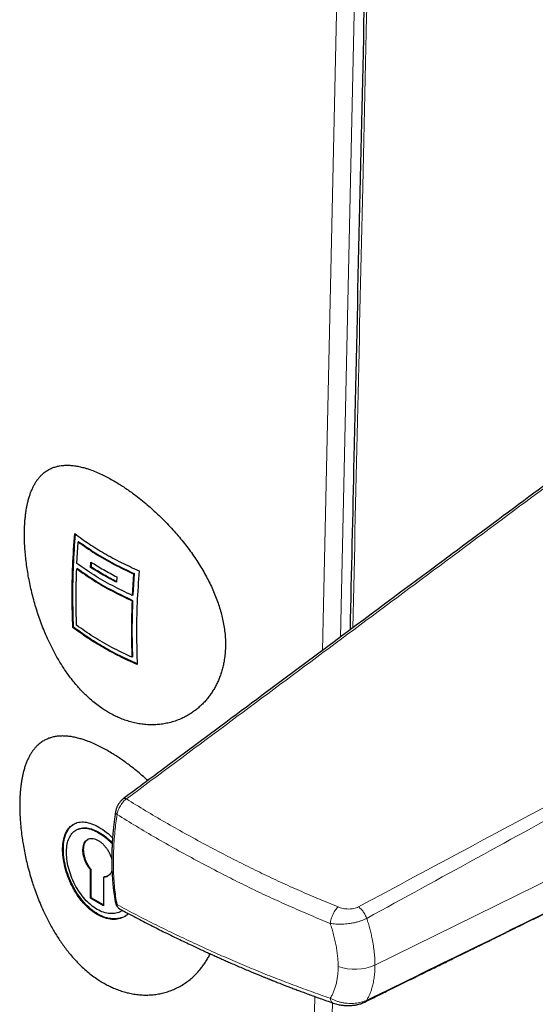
# Model space of a CAD drawing. Header units: millimetres. Extents: x 8 to 947, y 12 to 1137.
# Tile 9 of 41: x 811 to 839, y 193 to 247. Entities that reach past the tile are written whole.
import ezdxf

# ---------------------------------------------------------------- set-up
doc = ezdxf.new("R2010")
doc.units = ezdxf.units.MM

msp = doc.modelspace()

# ---------------------------------------------------------------- linework, layer by layer
at = {"color": 8, "linetype": 'Continuous', "lineweight": 0}
for p, q in [((827.793, 212.61), (828.961, 265.387)), ((829.936, 265.497), (828.784, 213.349)), ((868.182, 213.808), (830.676, 195.321)), ((826.518, 155.021), (827.372, 193.59)), ((828.341, 193.244), (827.499, 155.116))]:
    msp.add_line(p, q, dxfattribs=at)
at = {"color": 7, "linetype": 'Continuous', "lineweight": 30}
for p, q in [((814.303, 217.389), (814.375, 218.572)), ((814.414, 218.586), (814.375, 218.572)), ((814.33, 217.112), (814.291, 217.096)), ((815.058, 217.174), (815.075, 217.469)), ((815.096, 217.19), (815.058, 217.174)), ((815.096, 217.19), (815.11, 217.447)), ((816.489, 216.652), (816.473, 216.357)), ((817.415, 216.816), (817.344, 215.634)), ((817.446, 216.835), (817.375, 215.654)), ((817.446, 216.835), (817.415, 216.816)), ((817.375, 215.654), (817.344, 215.634)), ((817.362, 215.362), (817.331, 215.341)), ((814.119, 213.893), (814.079, 213.873)), ((817.354, 212.261), (817.323, 212.237)), ((814.385, 202.796), (814.346, 202.78)), ((815.087, 200.57), (815.051, 200.551)), ((815.053, 198.989), (815.051, 200.551)), ((815.09, 199.01), (815.087, 200.57)), ((815.758, 200.143), (815.76, 198.581)), ((815.09, 199.01), (815.053, 198.989)), ((815.76, 198.581), (815.053, 198.989)), ((815.76, 198.623), (815.09, 199.01))]:
    msp.add_line(p, q, dxfattribs=at)
at = {"color": 8, "linetype": 'Continuous', "lineweight": 0}
msp.add_arc((829.566, 197.784), 2.701, 250.2963, 294.2514, dxfattribs=at)
at = {"color": 7, "linetype": 'Continuous', "lineweight": 30}
for points, knots in [([(830.474, 265.422), (830.34, 259.541), (830.02, 245.472), (829.631, 228.244), (829.377, 216.897), (829.306, 213.737)], [0, 0, 0, 0, 0.341327, 0.816551, 1, 1, 1, 1]), ([(849.084, 228.426), (848.726, 228.163), (847.662, 227.379), (845.693, 225.92), (842.824, 223.793), (839.166, 221.075), (834.253, 217.42), (827.573, 212.448), (821.547, 207.958), (817.683, 205.079), (816.841, 204.451)], [0, 0, 0, 0, 0.033129, 0.098539, 0.182813, 0.29961, 0.438744, 0.640026, 0.921537, 1, 1, 1, 1]), ([(811.423, 219.194), (811.421, 219.077), (811.419, 218.843), (811.431, 218.477), (811.454, 218.099), (811.49, 217.71), (811.538, 217.312), (811.598, 216.91), (811.67, 216.507), (811.753, 216.105), (811.849, 215.699), (811.957, 215.289), (812.078, 214.879), (812.212, 214.469), (812.358, 214.062), (812.517, 213.658), (812.697, 213.242), (812.899, 212.817), (813.101, 212.431), (813.287, 212.104), (813.455, 211.829), (813.628, 211.563), (813.809, 211.302), (813.998, 211.05), (814.194, 210.804), (814.398, 210.567), (814.61, 210.34), (814.846, 210.105), (815.108, 209.868), (815.397, 209.633), (815.669, 209.436), (815.923, 209.271), (816.157, 209.135), (816.394, 209.012), (816.655, 208.892), (816.939, 208.781), (817.245, 208.684), (817.553, 208.609), (817.864, 208.557), (818.175, 208.527), (818.483, 208.52), (818.787, 208.536), (819.084, 208.574), (819.39, 208.637), (819.702, 208.728), (819.983, 208.837), (820.221, 208.95), (820.421, 209.06), (820.615, 209.182), (820.802, 209.316), (820.983, 209.463), (821.158, 209.622), (821.324, 209.793), (821.481, 209.975), (821.627, 210.167), (821.762, 210.367), (821.885, 210.574), (821.998, 210.791), (822.1, 211.018), (822.191, 211.255), (822.27, 211.502), (822.336, 211.758), (822.393, 212.042), (822.437, 212.354), (822.463, 212.696), (822.467, 213.047), (822.45, 213.408), (822.411, 213.777), (822.351, 214.143), (822.271, 214.504), (822.175, 214.86), (822.06, 215.22), (821.927, 215.581), (821.775, 215.944), (821.606, 216.305), (821.421, 216.664), (821.221, 217.02), (821.006, 217.374), (820.775, 217.725), (820.531, 218.072), (820.273, 218.415), (820.002, 218.753), (819.719, 219.085), (819.414, 219.424), (819.085, 219.766), (818.773, 220.071), (818.497, 220.327), (818.22, 220.573), (817.902, 220.84), (817.58, 221.093), (817.298, 221.303), (817.054, 221.476), (816.81, 221.639), (816.546, 221.807), (816.263, 221.975), (815.963, 222.139), (815.654, 222.292), (815.338, 222.432), (815.052, 222.541), (814.787, 222.627), (814.543, 222.693), (814.288, 222.745), (814.03, 222.78), (813.771, 222.793), (813.543, 222.783), (813.333, 222.754), (813.141, 222.71), (812.942, 222.642), (812.747, 222.548), (812.556, 222.425), (812.392, 222.286), (812.259, 222.147), (812.153, 222.016), (812.054, 221.875), (811.962, 221.721), (811.876, 221.554), (811.798, 221.375), (811.726, 221.183), (811.661, 220.979), (811.609, 220.78), (811.566, 220.589), (811.528, 220.39), (811.492, 220.16), (811.462, 219.898), (811.441, 219.648), (811.428, 219.413), (811.424, 219.267), (811.423, 219.194)], [0, 0, 0, 0, 0.008595, 0.017197, 0.025792, 0.034582, 0.04338, 0.052171, 0.060759, 0.069353, 0.077941, 0.086704, 0.095474, 0.104237, 0.113095, 0.12196, 0.130819, 0.140965, 0.151111, 0.157946, 0.164707, 0.171497, 0.178287, 0.185181, 0.192074, 0.199073, 0.206073, 0.213107, 0.221926, 0.230752, 0.23957, 0.246319, 0.253071, 0.25982, 0.26665, 0.275184, 0.283726, 0.292261, 0.300976, 0.309698, 0.318414, 0.327069, 0.335732, 0.344388, 0.354298, 0.364209, 0.370882, 0.377582, 0.38431, 0.391038, 0.397861, 0.404684, 0.411605, 0.418526, 0.425479, 0.432198, 0.438949, 0.4457, 0.452556, 0.459413, 0.46638, 0.473347, 0.480351, 0.488945, 0.497545, 0.506138, 0.514932, 0.523734, 0.532528, 0.540822, 0.549123, 0.557417, 0.565883, 0.574354, 0.58282, 0.591338, 0.599863, 0.608381, 0.617068, 0.625761, 0.634447, 0.64336, 0.65228, 0.661193, 0.671409, 0.681625, 0.68851, 0.695181, 0.705299, 0.715416, 0.722276, 0.72914, 0.736, 0.74294, 0.751671, 0.760409, 0.76914, 0.779153, 0.789166, 0.795916, 0.804593, 0.813276, 0.821954, 0.831893, 0.841833, 0.848529, 0.857423, 0.866325, 0.875219, 0.885413, 0.895606, 0.902476, 0.909159, 0.915918, 0.922679, 0.929437, 0.936313, 0.943193, 0.950069, 0.957029, 0.962332, 0.967634, 0.974794, 0.981957, 0.989117, 0.994558, 1, 1, 1, 1]), ([(814.119, 213.893), (814.102, 214.449), (814.068, 215.561), (814.102, 217.268), (814.181, 218.43), (814.22, 219.004)], [0, 0, 0, 0, 0.3358834, 0.6717668, 1, 1, 1, 1]), ([(814.183, 219.031), (814.441, 218.841), (814.956, 218.463), (815.815, 217.936), (816.729, 217.439), (817.388, 217.14), (817.718, 216.99)], [0, 0, 0, 0, 0.2503754, 0.5, 0.7496246, 1, 1, 1, 1]), ([(814.375, 218.572), (814.678, 218.359), (815.286, 217.933), (816.304, 217.346), (817.045, 216.993), (817.415, 216.816)], [0, 0, 0, 0, 0.3331178, 0.6665801, 1, 1, 1, 1]), ([(814.414, 218.586), (814.717, 218.374), (815.323, 217.949), (816.338, 217.363), (817.076, 217.011), (817.446, 216.835)], [0, 0, 0, 0, 0.33312, 0.666578, 1, 1, 1, 1]), ([(814.291, 217.096), (814.595, 216.883), (815.203, 216.458), (816.221, 215.87), (816.961, 215.517), (817.331, 215.341)], [0, 0, 0, 0, 0.333551, 0.666449, 1, 1, 1, 1]), ([(817.344, 215.634), (816.974, 215.81), (816.234, 216.163), (815.216, 216.751), (814.607, 217.176), (814.303, 217.389)], [0, 0, 0, 0, 0.333118, 0.666581, 1, 1, 1, 1]), ([(814.33, 217.112), (814.633, 216.9), (815.239, 216.476), (816.255, 215.89), (816.993, 215.538), (817.362, 215.362)], [0, 0, 0, 0, 0.333553, 0.666447, 1, 1, 1, 1]), ([(816.475, 216.393), (816.24, 216.518), (815.761, 216.773), (815.32, 217.049), (815.096, 217.19)], [0, 0, 0, 0, 0.489015, 1, 1, 1, 1]), ([(817.615, 211.832), (817.285, 211.982), (816.626, 212.282), (815.712, 212.779), (814.852, 213.305), (814.337, 213.684), (814.079, 213.873)], [0, 0, 0, 0, 0.2503756, 0.5, 0.7496243, 1, 1, 1, 1]), ([(817.614, 211.872), (817.296, 212.016), (816.65, 212.31), (815.748, 212.8), (814.89, 213.326), (814.376, 213.704), (814.119, 213.893)], [0, 0, 0, 0, 0.243806, 0.495703, 0.747906, 1, 1, 1, 1]), ([(817.323, 212.237), (816.953, 212.413), (816.213, 212.766), (815.195, 213.353), (814.587, 213.779), (814.282, 213.992)], [0, 0, 0, 0, 0.333118, 0.66658, 1, 1, 1, 1]), ([(818.195, 205.46), (818.167, 205.487), (818.036, 205.608), (817.799, 205.814), (817.486, 206.074), (817.196, 206.299), (816.931, 206.495), (816.691, 206.663), (816.451, 206.822), (816.192, 206.985), (815.914, 207.147), (815.62, 207.304), (815.318, 207.451), (815.008, 207.584), (814.728, 207.687), (814.469, 207.767), (814.23, 207.828), (813.98, 207.875), (813.738, 207.903), (813.504, 207.912), (813.278, 207.9), (813.062, 207.869), (812.857, 207.817), (812.662, 207.745), (812.47, 207.648), (812.282, 207.522), (812.121, 207.381), (811.991, 207.24), (811.886, 207.109), (811.789, 206.966), (811.698, 206.811), (811.613, 206.644), (811.535, 206.464), (811.464, 206.272), (811.4, 206.067), (811.348, 205.867), (811.305, 205.677), (811.268, 205.477), (811.232, 205.247), (811.202, 204.985), (811.181, 204.736), (811.169, 204.501), (811.165, 204.356), (811.163, 204.283)], [0, 0, 0, 0, 0.007945, 0.036475, 0.065028, 0.093558, 0.115389, 0.137232, 0.159063, 0.181154, 0.208803, 0.236474, 0.264123, 0.295831, 0.32754, 0.348913, 0.376412, 0.403931, 0.43143, 0.459493, 0.487577, 0.515639, 0.543924, 0.572229, 0.600514, 0.63292, 0.665327, 0.687161, 0.708568, 0.73007, 0.751572, 0.773397, 0.795222, 0.817383, 0.839543, 0.861814, 0.878872, 0.89593, 0.918955, 0.941991, 0.965015, 0.982508, 1, 1, 1, 1]), ([(811.163, 204.283), (811.162, 204.165), (811.16, 203.929), (811.172, 203.56), (811.196, 203.164), (811.236, 202.74), (811.287, 202.337), (811.348, 201.949), (811.415, 201.577), (811.499, 201.172), (811.6, 200.745), (811.72, 200.299), (811.846, 199.886), (811.978, 199.491), (812.114, 199.116), (812.275, 198.712), (812.457, 198.296), (812.662, 197.87), (812.867, 197.484), (813.056, 197.158), (813.224, 196.886), (813.398, 196.623), (813.579, 196.366), (813.767, 196.118), (813.964, 195.876), (814.168, 195.643), (814.379, 195.419), (814.614, 195.189), (814.874, 194.958), (815.16, 194.73), (815.429, 194.539), (815.68, 194.38), (815.91, 194.249), (816.144, 194.13), (816.4, 194.015), (816.68, 193.909), (816.98, 193.817), (817.283, 193.747), (817.587, 193.698), (817.891, 193.672), (818.193, 193.669), (818.489, 193.687), (818.781, 193.728), (819.068, 193.79), (819.35, 193.874), (819.625, 193.98), (819.893, 194.108), (820.152, 194.258), (820.401, 194.429), (820.649, 194.629), (820.891, 194.862), (821.098, 195.099), (821.264, 195.321), (821.396, 195.52), (821.516, 195.724), (821.587, 195.867), (821.622, 195.937)], [0, 0, 0, 0, 0.019569, 0.039155, 0.058724, 0.08118, 0.103635, 0.118776, 0.138331, 0.157902, 0.177458, 0.199859, 0.22226, 0.237349, 0.257417, 0.2775, 0.297568, 0.320563, 0.343557, 0.359052, 0.37419, 0.389396, 0.404603, 0.420042, 0.435482, 0.451164, 0.466846, 0.482608, 0.502206, 0.52182, 0.541417, 0.556416, 0.571422, 0.586421, 0.601598, 0.620537, 0.63949, 0.658429, 0.677766, 0.697118, 0.716456, 0.7357, 0.75496, 0.774205, 0.793833, 0.813474, 0.833102, 0.853195, 0.873304, 0.893397, 0.916421, 0.939446, 0.954962, 0.970094, 0.985296, 1, 1, 1, 1]), ([(816.84, 204.451), (816.836, 204.448), (816.826, 204.44), (816.796, 204.416), (816.754, 204.378), (816.703, 204.325), (816.656, 204.267), (816.612, 204.206), (816.572, 204.142), (816.536, 204.076), (816.504, 204.007), (816.475, 203.937), (816.452, 203.865), (816.433, 203.793), (816.423, 203.741), (816.419, 203.715), (816.418, 203.712)], [0, 0, 0, 0, 0.019533, 0.049832, 0.138065, 0.225632, 0.311422, 0.39642, 0.48187, 0.56614, 0.649831, 0.734526, 0.819734, 0.904489, 0.991008, 1, 1, 1, 1]), ([(830.114, 193.287), (830.33, 193.393), (830.754, 193.602), (831.38, 193.911), (831.985, 194.208), (832.569, 194.496), (833.132, 194.773), (833.618, 195.012), (834.031, 195.216), (834.375, 195.385), (834.709, 195.549), (835.033, 195.709), (835.348, 195.864), (835.653, 196.014), (835.932, 196.151), (836.181, 196.274), (836.397, 196.38), (836.592, 196.476), (836.766, 196.562), (836.919, 196.637), (837.052, 196.703), (837.164, 196.758), (837.25, 196.8), (837.315, 196.832), (837.367, 196.858), (837.421, 196.884), (837.485, 196.916), (837.562, 196.953), (837.652, 196.998), (837.757, 197.05), (837.874, 197.107), (838.003, 197.171), (838.143, 197.24), (838.297, 197.315), (838.463, 197.397), (838.642, 197.485), (838.915, 197.619), (839.27, 197.794), (839.685, 197.998), (840.069, 198.187), (840.423, 198.361), (840.764, 198.529), (841.11, 198.699), (841.461, 198.872), (841.818, 199.047), (842.163, 199.217), (842.496, 199.381), (842.819, 199.54), (843.118, 199.687), (843.393, 199.822), (843.652, 199.95), (843.919, 200.081), (844.2, 200.22), (844.494, 200.364), (844.801, 200.515), (845.12, 200.673), (845.454, 200.837), (845.805, 201.01), (846.173, 201.191), (846.558, 201.381), (846.956, 201.577), (847.36, 201.777), (847.762, 201.975), (848.156, 202.169), (848.591, 202.384), (849.063, 202.617), (849.571, 202.868), (850.062, 203.11), (850.535, 203.345), (850.96, 203.555), (851.336, 203.741), (851.666, 203.904), (851.98, 204.058), (852.277, 204.204), (852.471, 204.3), (852.565, 204.346)], [0, 0, 0, 0, 0.028793, 0.056655, 0.083584, 0.109581, 0.134646, 0.158779, 0.174506, 0.18981, 0.204692, 0.219151, 0.233187, 0.2468, 0.259892, 0.270439, 0.280058, 0.288749, 0.296513, 0.303348, 0.309256, 0.314236, 0.318288, 0.320821, 0.322883, 0.325237, 0.328041, 0.331423, 0.335451, 0.340126, 0.345448, 0.351104, 0.357345, 0.36417, 0.37158, 0.379573, 0.388095, 0.407951, 0.427035, 0.443425, 0.4592, 0.47436, 0.488906, 0.505421, 0.521222, 0.536564, 0.551452, 0.565885, 0.579864, 0.59146, 0.602847, 0.61477, 0.627353, 0.640598, 0.654249, 0.668538, 0.683464, 0.699028, 0.715566, 0.732769, 0.750635, 0.768944, 0.78693, 0.80453, 0.821745, 0.845195, 0.867889, 0.889824, 0.911002, 0.931423, 0.946883, 0.961499, 0.975221, 0.988053, 1, 1, 1, 1]), ([(816.419, 203.712), (816.412, 203.667), (816.391, 203.53), (816.361, 203.296), (816.327, 203.012), (816.297, 202.724), (816.272, 202.438), (816.251, 202.155), (816.235, 201.874), (816.224, 201.595), (816.218, 201.32), (816.217, 201.048), (816.22, 200.779), (816.228, 200.513), (816.241, 200.25), (816.259, 199.99), (816.282, 199.734), (816.309, 199.482), (816.341, 199.234), (816.378, 198.991), (816.406, 198.833), (816.42, 198.755)], [0, 0, 0, 0, 0.0247734, 0.076168, 0.1303585, 0.1845986, 0.2389267, 0.293315, 0.3477345, 0.4021523, 0.4565308, 0.510838, 0.5650201, 0.6196338, 0.674154, 0.728619, 0.7830673, 0.8375345, 0.8920483, 0.9466463, 1, 1, 1, 1]), ([(817.14, 198.142), (817.136, 198.138), (817.078, 198.074), (816.902, 197.964), (816.609, 197.839), (816.234, 197.81), (815.834, 197.893), (815.422, 198.084), (815.02, 198.362), (814.689, 198.685), (814.427, 199.012), (814.22, 199.324), (814.005, 199.713), (813.798, 200.183), (813.634, 200.72), (813.535, 201.247), (813.508, 201.741), (813.553, 202.184), (813.657, 202.519), (813.79, 202.763), (813.931, 202.933), (814.13, 203.081), (814.393, 203.182), (814.734, 203.195), (815.112, 203.1), (815.515, 202.902), (815.909, 202.647), (816.153, 202.419), (816.264, 202.316)], [0, 0, 0, 0, 0.001831, 0.031182, 0.076283, 0.119671, 0.163117, 0.208403, 0.253687, 0.297156, 0.326038, 0.355443, 0.385874, 0.429919, 0.474544, 0.518989, 0.562892, 0.606715, 0.651215, 0.681053, 0.710423, 0.739838, 0.784981, 0.828405, 0.871884, 0.917207, 0.962492, 1, 1, 1, 1]), ([(817.084, 198.109), (817.046, 198.076), (816.917, 197.963), (816.637, 197.872), (816.264, 197.841), (815.863, 197.922), (815.457, 198.105), (815.06, 198.385), (814.687, 198.751), (814.353, 199.188), (814.067, 199.678), (813.838, 200.201), (813.673, 200.736), (813.575, 201.261), (813.549, 201.756), (813.594, 202.201), (813.708, 202.58), (813.892, 202.873), (814.083, 203.055), (814.228, 203.1), (814.272, 203.114)], [0, 0, 0, 0, 0.0246493, 0.0838605, 0.143244, 0.2026092, 0.2617787, 0.321241, 0.3803739, 0.4398301, 0.4991349, 0.5584599, 0.6179648, 0.6771738, 0.7367369, 0.7959968, 0.8554624, 0.9149016, 0.9741385, 1, 1, 1, 1]), ([(816.795, 198.327), (816.776, 198.311), (816.678, 198.228), (816.449, 198.159), (816.122, 198.131), (815.769, 198.204), (815.412, 198.365), (815.061, 198.612), (814.732, 198.934), (814.435, 199.318), (814.181, 199.748), (813.977, 200.208), (813.829, 200.678), (813.742, 201.14), (813.718, 201.575), (813.759, 201.967), (813.861, 202.301), (814.023, 202.563), (814.24, 202.746), (814.504, 202.843), (814.809, 202.851), (815.143, 202.771), (815.495, 202.607), (815.85, 202.359), (816.104, 202.146), (816.226, 202.004), (816.242, 201.985)], [0, 0, 0, 0, 0.010277, 0.054859, 0.099588, 0.144312, 0.188895, 0.233698, 0.278246, 0.323028, 0.367678, 0.412337, 0.457112, 0.501657, 0.546462, 0.591036, 0.635775, 0.680498, 0.725089, 0.769892, 0.814434, 0.859218, 0.903851, 0.948522, 0.993294, 1, 1, 1, 1]), ([(814.39, 202.785), (814.442, 202.808), (814.579, 202.867), (814.847, 202.865), (815.179, 202.788), (815.531, 202.623), (815.883, 202.376), (816.127, 202.175), (816.239, 202.045), (816.245, 202.038)], [0, 0, 0, 0, 0.107209, 0.283292, 0.460292, 0.63667, 0.8132, 0.990149, 1, 1, 1, 1]), ([(815.051, 200.551), (815.012, 200.601), (814.934, 200.7), (814.837, 200.866), (814.756, 201.042), (814.695, 201.224), (814.652, 201.406), (814.632, 201.581), (814.635, 201.744), (814.661, 201.893), (814.706, 202.024), (814.772, 202.13), (814.857, 202.209), (814.96, 202.26), (815.075, 202.284), (815.2, 202.277), (815.333, 202.24), (815.471, 202.172), (815.608, 202.08), (815.741, 201.965), (815.865, 201.827), (815.978, 201.671), (816.078, 201.503), (816.157, 201.329), (816.203, 201.201), (816.216, 201.134), (816.218, 201.125)], [0, 0, 0, 0, 0.043883, 0.086492, 0.129098, 0.172972, 0.216881, 0.2595, 0.302111, 0.345999, 0.389888, 0.432502, 0.475121, 0.519019, 0.562789, 0.605301, 0.647818, 0.691607, 0.735469, 0.778049, 0.820619, 0.86445, 0.908343, 0.950952, 0.993553, 1, 1, 1, 1]), ([(815.087, 200.57), (815.049, 200.62), (814.972, 200.718), (814.875, 200.885), (814.794, 201.061), (814.732, 201.242), (814.691, 201.422), (814.671, 201.596), (814.673, 201.76), (814.698, 201.909), (814.744, 202.038), (814.81, 202.144), (814.884, 202.218), (814.942, 202.245), (814.965, 202.255)], [0, 0, 0, 0, 0.085601, 0.171218, 0.256874, 0.342531, 0.428235, 0.513913, 0.599645, 0.685318, 0.771044, 0.856686, 0.942379, 1, 1, 1, 1]), ([(816.229, 200.533), (816.226, 200.523), (816.213, 200.464), (816.166, 200.375), (816.091, 200.272), (815.995, 200.198), (815.884, 200.151), (815.8, 200.146), (815.758, 200.143)], [0, 0, 0, 0, 0.040519, 0.234176, 0.428429, 0.617064, 0.805711, 1, 1, 1, 1]), ([(816.031, 200.229), (816.029, 200.227), (815.996, 200.201), (815.916, 200.174), (815.833, 200.167), (815.792, 200.163)], [0, 0, 0, 0, 0.030579, 0.515579, 1, 1, 1, 1]), ([(816.42, 198.755), (816.421, 198.751), (816.422, 198.743), (816.429, 198.713), (816.441, 198.668), (816.464, 198.612), (816.491, 198.561), (816.524, 198.514), (816.563, 198.47), (816.609, 198.432), (816.643, 198.408), (816.662, 198.399), (816.664, 198.398)], [0, 0, 0, 0, 0.026044, 0.053752, 0.205742, 0.339291, 0.466753, 0.590894, 0.725926, 0.858018, 0.9873, 1, 1, 1, 1]), ([(816.663, 198.398), (816.779, 198.335), (817.038, 198.195), (817.437, 197.984), (817.854, 197.766), (818.258, 197.558), (818.649, 197.36), (819.046, 197.161), (819.448, 196.963), (819.853, 196.766), (820.237, 196.582), (820.588, 196.416), (820.907, 196.266), (821.195, 196.133), (821.465, 196.008), (821.72, 195.892), (821.965, 195.782), (822.206, 195.673), (822.448, 195.566), (822.812, 195.406), (823.299, 195.194), (823.774, 194.993), (824.105, 194.855), (824.288, 194.779), (824.457, 194.71), (824.608, 194.648), (824.725, 194.601), (824.812, 194.566), (824.872, 194.542), (824.924, 194.521), (824.964, 194.505), (824.992, 194.494), (825.018, 194.484), (825.057, 194.468), (825.118, 194.444), (825.206, 194.408), (825.318, 194.364), (825.452, 194.312), (825.61, 194.25), (825.791, 194.18), (825.995, 194.101), (826.223, 194.015), (826.476, 193.92), (826.746, 193.819), (827.034, 193.712), (827.339, 193.601), (827.667, 193.483), (828.016, 193.358), (828.258, 193.274), (828.382, 193.23)], [0, 0, 0, 0, 0.032548, 0.072328, 0.110609, 0.147397, 0.182696, 0.216512, 0.254468, 0.290372, 0.324229, 0.356042, 0.382721, 0.407774, 0.431202, 0.453005, 0.473767, 0.494437, 0.51503, 0.535546, 0.587426, 0.638817, 0.654868, 0.670403, 0.684422, 0.696891, 0.707813, 0.713328, 0.718343, 0.722794, 0.726077, 0.728119, 0.729808, 0.732333, 0.737688, 0.744925, 0.754044, 0.765047, 0.777872, 0.792564, 0.809127, 0.827561, 0.847868, 0.87005, 0.892687, 0.916996, 0.942982, 0.970648, 1, 1, 1, 1]), ([(828.382, 193.23), (828.429, 193.214), (828.516, 193.185), (828.645, 193.153), (828.758, 193.131), (828.852, 193.116), (828.927, 193.106), (828.99, 193.1), (829.049, 193.096), (829.116, 193.092), (829.196, 193.09), (829.296, 193.092), (829.408, 193.098), (829.526, 193.112), (829.625, 193.128), (829.715, 193.146), (829.8, 193.168), (829.896, 193.197), (830.004, 193.236), (830.076, 193.269), (830.114, 193.287)], [0, 0, 0, 0, 0.0866463, 0.1622656, 0.2267137, 0.2799767, 0.322102, 0.3531501, 0.3844071, 0.4205632, 0.4646711, 0.5162858, 0.585013, 0.6503059, 0.7123997, 0.7540638, 0.8032202, 0.8601694, 0.92548, 1, 1, 1, 1])]:
    msp.add_open_spline(points, degree=3, knots=knots, dxfattribs=at)
at = {"color": 8, "linetype": 'Continuous', "lineweight": 0}
for points, knots in [([(830.627, 265.309), (830.42, 256.238), (830.028, 239.084), (829.641, 221.932), (829.459, 213.851)], [0, 0, 0, 0, 0.528787, 1, 1, 1, 1]), ([(849.264, 228.423), (849.264, 228.423), (848.375, 227.767), (846.598, 226.454), (843.051, 223.824), (836.79, 219.17), (827.819, 212.493), (820.621, 207.13), (817.023, 204.448)], [0, 0, 0, 0, 0.000001, 0.082385, 0.164769, 0.329538, 0.664769, 1, 1, 1, 1]), ([(866.056, 218.067), (864.049, 216.976), (860.035, 214.792), (854.004, 211.522), (847.954, 208.265), (841.891, 205.017), (835.828, 201.768), (831.788, 199.601), (829.768, 198.517)], [0, 0, 0, 0, 0.16667, 0.33333, 0.499992, 0.666658, 0.833329, 1, 1, 1, 1]), ([(830.224, 197.885), (832.237, 198.988), (836.263, 201.193), (842.297, 204.508), (848.326, 207.827), (854.341, 211.146), (860.345, 214.463), (864.344, 216.668), (866.344, 217.771)], [0, 0, 0, 0, 0.166654, 0.333311, 0.499981, 0.666662, 0.833339, 1, 1, 1, 1]), ([(817.022, 204.448), (817.022, 204.448), (816.993, 204.428), (816.933, 204.381), (816.846, 204.294), (816.764, 204.192), (816.689, 204.081), (816.624, 203.96), (816.571, 203.838), (816.532, 203.715), (816.514, 203.636), (816.508, 203.598), (816.508, 203.598)], [0, 0, 0, 0, 0.000056, 0.12448, 0.252538, 0.377017, 0.505138, 0.629622, 0.757761, 0.877235, 0.999944, 1, 1, 1, 1]), ([(816.841, 204.45), (816.846, 204.453), (816.859, 204.465), (816.89, 204.474), (816.931, 204.477), (816.976, 204.469), (817.007, 204.455), (817.023, 204.448)], [0, 0, 0, 0, 0.101138, 0.325854, 0.550569, 0.775285, 1, 1, 1, 1]), ([(828.653, 198.513), (828.295, 198.66), (827.581, 198.955), (826.526, 199.41), (825.487, 199.876), (824.467, 200.357), (823.462, 200.849), (822.422, 201.378), (821.346, 201.945), (820.237, 202.551), (819.146, 203.17), (818.071, 203.8), (817.372, 204.232), (817.022, 204.448)], [0, 0, 0, 0, 0.08532, 0.170351, 0.2552, 0.339994, 0.424815, 0.509694, 0.607573, 0.705539, 0.803574, 0.901694, 1, 1, 1, 1]), ([(830.224, 193.389), (832.237, 194.373), (836.263, 196.342), (842.297, 199.294), (847.725, 201.953), (851.134, 203.641), (852.539, 204.336)], [0, 0, 0, 0, 0.270197, 0.540399, 0.810624, 1, 1, 1, 1]), ([(816.508, 203.597), (816.485, 203.44), (816.441, 203.124), (816.387, 202.633), (816.344, 202.123), (816.315, 201.598), (816.303, 201.082), (816.309, 200.573), (816.331, 200.072), (816.371, 199.58), (816.428, 199.1), (816.481, 198.793), (816.508, 198.64)], [0, 0, 0, 0, 0.087374, 0.17486, 0.276173, 0.377487, 0.479504, 0.581521, 0.685757, 0.789994, 0.894997, 1, 1, 1, 1]), ([(816.419, 203.712), (816.419, 203.706), (816.417, 203.693), (816.425, 203.67), (816.444, 203.645), (816.471, 203.62), (816.496, 203.605), (816.508, 203.598)], [0, 0, 0, 0, 0.150416, 0.362812, 0.575208, 0.787604, 1, 1, 1, 1]), ([(816.508, 203.598), (816.861, 203.379), (817.566, 202.943), (818.65, 202.305), (819.751, 201.68), (820.869, 201.068), (821.952, 200.495), (822.999, 199.961), (824.009, 199.465), (825.036, 198.981), (826.08, 198.511), (827.14, 198.052), (827.857, 197.755), (828.216, 197.606)], [0, 0, 0, 0, 0.0984872, 0.1968085, 0.2949948, 0.3930897, 0.4911381, 0.5758044, 0.6604924, 0.7452329, 0.8300594, 0.9149834, 1, 1, 1, 1]), ([(816.421, 198.755), (816.423, 198.747), (816.427, 198.726), (816.444, 198.696), (816.471, 198.664), (816.495, 198.648), (816.508, 198.64)], [0, 0, 0, 0, 0.181157, 0.454105, 0.727052, 1, 1, 1, 1]), ([(816.508, 198.64), (816.861, 198.451), (817.566, 198.074), (818.65, 197.524), (819.751, 196.985), (820.869, 196.458), (821.952, 195.966), (822.999, 195.508), (824.009, 195.082), (825.036, 194.667), (826.08, 194.265), (827.14, 193.873), (827.857, 193.62), (828.216, 193.494)], [0, 0, 0, 0, 0.0984872, 0.1968085, 0.2949948, 0.3930897, 0.4911381, 0.5758044, 0.6604924, 0.7452329, 0.8300594, 0.9149834, 1, 1, 1, 1]), ([(816.508, 198.64), (816.508, 198.64), (816.514, 198.609), (816.531, 198.55), (816.571, 198.478), (816.615, 198.426), (816.651, 198.408), (816.664, 198.401)], [0, 0, 0, 0, 0.0001254, 0.2690424, 0.5452445, 0.8254366, 1, 1, 1, 1]), ([(828.653, 198.513), (828.629, 198.489), (828.581, 198.441), (828.508, 198.347), (828.437, 198.237), (828.371, 198.114), (828.315, 197.983), (828.269, 197.852), (828.235, 197.724), (828.223, 197.645), (828.216, 197.606)], [0, 0, 0, 0, 0.118523, 0.242428, 0.370201, 0.5, 0.629799, 0.757572, 0.881477, 1, 1, 1, 1]), ([(829.768, 198.517), (829.73, 198.499), (829.654, 198.463), (829.521, 198.426), (829.379, 198.403), (829.231, 198.396), (829.081, 198.404), (828.932, 198.427), (828.787, 198.462), (828.698, 198.496), (828.653, 198.513)], [0, 0, 0, 0, 0.1210247, 0.2422, 0.3645348, 0.4877089, 0.6125983, 0.7397676, 0.8690823, 1, 1, 1, 1]), ([(829.768, 198.517), (829.79, 198.501), (829.836, 198.467), (829.903, 198.404), (829.97, 198.332), (830.033, 198.251), (830.091, 198.163), (830.143, 198.072), (830.188, 197.979), (830.212, 197.916), (830.224, 197.885)], [0, 0, 0, 0, 0.121274, 0.245686, 0.372283, 0.5, 0.627717, 0.754314, 0.878726, 1, 1, 1, 1]), ([(828.216, 197.606), (828.267, 197.599), (828.369, 197.585), (828.532, 197.572), (828.701, 197.565), (828.876, 197.567), (829.054, 197.576), (829.234, 197.594), (829.413, 197.621), (829.59, 197.657), (829.762, 197.701), (829.927, 197.754), (830.083, 197.815), (830.177, 197.862), (830.224, 197.885)], [0, 0, 0, 0, 0.081881, 0.164343, 0.247179, 0.330211, 0.413321, 0.496493, 0.579848, 0.663521, 0.74765, 0.831727, 0.915591, 1, 1, 1, 1]), ([(828.216, 197.606), (828.251, 197.504), (828.32, 197.298), (828.406, 196.987), (828.482, 196.677), (828.543, 196.373), (828.592, 196.078), (828.627, 195.793), (828.651, 195.511), (828.654, 195.331), (828.655, 195.24)], [0, 0, 0, 0, 0.125589, 0.251733, 0.379508, 0.507811, 0.629555, 0.751775, 0.875585, 1, 1, 1, 1]), ([(830.676, 195.321), (830.676, 195.321), (830.676, 195.432), (830.669, 195.659), (830.639, 196.014), (830.591, 196.381), (830.53, 196.724), (830.463, 197.037), (830.393, 197.317), (830.315, 197.601), (830.254, 197.79), (830.224, 197.885)], [0, 0, 0, 0, 0.000021, 0.142231, 0.284453, 0.429798, 0.575151, 0.68083, 0.786511, 0.893256, 1, 1, 1, 1]), ([(828.216, 193.494), (828.251, 193.549), (828.32, 193.659), (828.406, 193.847), (828.482, 194.05), (828.543, 194.266), (828.592, 194.491), (828.627, 194.727), (828.651, 194.976), (828.654, 195.152), (828.655, 195.24)], [0, 0, 0, 0, 0.1255888, 0.2517329, 0.3795082, 0.5078106, 0.6295552, 0.7517752, 0.8755848, 1, 1, 1, 1]), ([(830.676, 195.321), (830.676, 195.321), (830.676, 195.21), (830.669, 194.992), (830.639, 194.679), (830.591, 194.381), (830.53, 194.124), (830.463, 193.907), (830.393, 193.724), (830.315, 193.55), (830.254, 193.443), (830.224, 193.389)], [0, 0, 0, 0, 0.000021, 0.142231, 0.284453, 0.429798, 0.575151, 0.68083, 0.786511, 0.893256, 1, 1, 1, 1]), ([(828.216, 193.494), (828.267, 193.468), (828.369, 193.416), (828.532, 193.352), (828.701, 193.297), (828.876, 193.255), (829.054, 193.225), (829.234, 193.208), (829.413, 193.205), (829.59, 193.215), (829.762, 193.238), (829.927, 193.275), (830.083, 193.325), (830.177, 193.368), (830.224, 193.389)], [0, 0, 0, 0, 0.081881, 0.164343, 0.247179, 0.330211, 0.413321, 0.496493, 0.579848, 0.663521, 0.74765, 0.831727, 0.915591, 1, 1, 1, 1]), ([(828.382, 193.231), (828.379, 193.232), (828.354, 193.236), (828.315, 193.268), (828.269, 193.325), (828.235, 193.401), (828.223, 193.463), (828.216, 193.494)], [0, 0, 0, 0, 0.035345, 0.285767, 0.532281, 0.771333, 1, 1, 1, 1]), ([(830.113, 193.289), (830.123, 193.293), (830.151, 193.306), (830.188, 193.339), (830.212, 193.373), (830.224, 193.389)], [0, 0, 0, 0, 0.223843, 0.616879, 1, 1, 1, 1])]:
    msp.add_open_spline(points, degree=3, knots=knots, dxfattribs=at)
at = {"color": 7, "linetype": 'Continuous', "lineweight": 30}
for points in [[(814.079, 213.873), (814.062, 214.43), (814.028, 215.544), (814.062, 217.266), (814.143, 218.443), (814.183, 219.031)], [(814.282, 213.992), (814.269, 214.501), (814.242, 215.519), (814.274, 216.57), (814.291, 217.096)], [(816.473, 216.357), (816.227, 216.488), (815.735, 216.75), (815.284, 217.032), (815.058, 217.174)], [(815.075, 217.469), (815.301, 217.328), (815.752, 217.046), (816.244, 216.783), (816.489, 216.652)], [(817.718, 216.99), (817.678, 216.402), (817.598, 215.225), (817.563, 213.503), (817.598, 212.389), (817.615, 211.832)], [(817.331, 215.341), (817.315, 214.815), (817.283, 213.763), (817.31, 212.746), (817.323, 212.237)], [(817.362, 215.362), (817.346, 214.836), (817.313, 213.786), (817.34, 212.769), (817.354, 212.261)]]:
    msp.add_open_spline(points, degree=3, dxfattribs=at)

doc.saveas('drawing.dxf')
